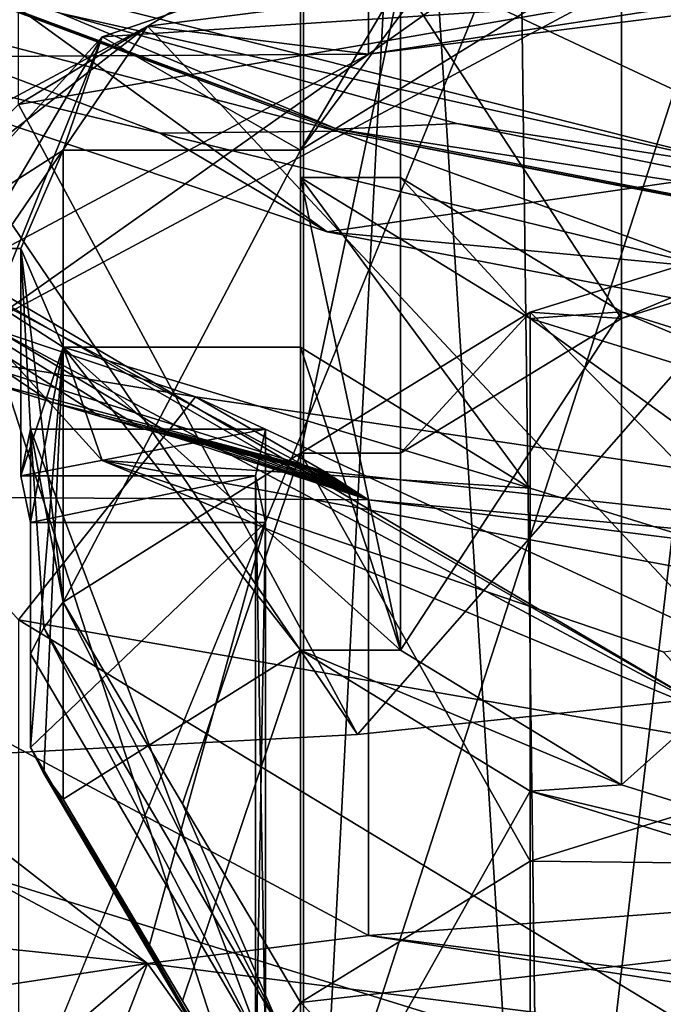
# Model space of a CAD drawing. Header units: millimetres. Extents: x -108 to 108, y -64 to 45.
# Tile 8 of 256: x -69.99 to -68.31, y -5.65 to -3.09. Entities that reach past the tile are written whole.
import ezdxf

# ---------------------------------------------------------------- set-up
doc = ezdxf.new("R2010")
doc.units = ezdxf.units.MM
doc.header["$LTSCALE"] = 65.185185
for name, color, linetype in [('2', 7, 'CONTINUOUS'), ('231', 7, 'CONTINUOUS'), ('234', 7, 'CONTINUOUS'), ('238', 7, 'CONTINUOUS'), ('240', 7, 'CONTINUOUS'), ('243', 7, 'CONTINUOUS'), ('244', 7, 'CONTINUOUS'), ('246', 7, 'CONTINUOUS'), ('27', 7, 'CONTINUOUS'), ('28', 7, 'CONTINUOUS'), ('29', 7, 'CONTINUOUS'), ('3215', 7, 'CONTINUOUS'), ('411', 7, 'CONTINUOUS'), ('420', 7, 'CONTINUOUS'), ('439', 7, 'CONTINUOUS'), ('440', 7, 'CONTINUOUS'), ('452', 7, 'CONTINUOUS'), ('472', 7, 'CONTINUOUS'), ('485', 7, 'CONTINUOUS'), ('488', 7, 'CONTINUOUS'), ('50', 7, 'CONTINUOUS'), ('52', 7, 'CONTINUOUS'), ('523', 7, 'CONTINUOUS'), ('579', 7, 'CONTINUOUS'), ('62', 7, 'CONTINUOUS'), ('715', 7, 'CONTINUOUS'), ('724', 7, 'CONTINUOUS'), ('74', 7, 'CONTINUOUS'), ('745', 7, 'CONTINUOUS'), ('752', 7, 'CONTINUOUS'), ('754', 7, 'CONTINUOUS'), ('780', 7, 'CONTINUOUS'), ('789', 7, 'CONTINUOUS'), ('790', 7, 'CONTINUOUS'), ('799', 7, 'CONTINUOUS'), ('829', 7, 'CONTINUOUS'), ('830', 7, 'CONTINUOUS'), ('831', 7, 'CONTINUOUS'), ('832', 7, 'CONTINUOUS'), ('835', 7, 'CONTINUOUS'), ('836', 7, 'CONTINUOUS'), ('839', 7, 'CONTINUOUS'), ('840', 7, 'CONTINUOUS'), ('843', 7, 'CONTINUOUS'), ('846', 7, 'CONTINUOUS')]:
    doc.layers.add(name, color=color, linetype=linetype)

msp = doc.modelspace()

# ---------------------------------------------------------------- linework, layer by layer
at = {"layer": '2', "linetype": 'CONTINUOUS'}
for points in [[(-86, -45), (-86, 45), (-66.6574, 2.1631), (-86, -45)], [(-66.6574, -2.1631), (-86, -45), (-66.6574, 2.1631), (-66.6574, -2.1631)], [(-86, -45), (-55.8852, -5.6629), (39.25, 0), (-86, -45)], [(42.0298, -10.3746), (-86, -45), (39.25, 0), (42.0298, -10.3746)], [(-64.1148, -5.6629), (-86, -45), (-66.6574, -2.1631), (-64.1148, -5.6629)]]:
    msp.add_3dface(points, dxfattribs=at)
at = {"layer": '231', "color": 8, "linetype": 'CONTINUOUS'}
msp.add_3dface([(-68.7657, -6.1568, 196.6124), (-66.2756, -7.1792, 201.7552), (-66.2756, -5.3081, 201.4252), (-68.7657, -6.1568, 196.6124)], dxfattribs=at)
at = {"layer": '234', "color": 8, "linetype": 'CONTINUOUS'}
for points in [[(-68.6614, -5.2825, 198.6913), (-66.2756, -5.3081, 201.4252), (-67.5895, -4.9498, 200.5782), (-68.6614, -5.2825, 198.6913)], [(-69.2582, -5.6493, 196.6108), (-66.2756, -5.3081, 201.4252), (-68.6614, -5.2825, 198.6913), (-69.2582, -5.6493, 196.6108)], [(-68.7657, -6.1568, 196.6124), (-66.2756, -5.3081, 201.4252), (-69.2582, -5.6493, 196.6108), (-68.7657, -6.1568, 196.6124)], [(-69.3116, -5.7164, 196.2301), (-68.7657, -6.1568, 196.6124), (-69.2582, -5.6493, 196.6108), (-69.3116, -5.7164, 196.2301)]]:
    msp.add_3dface(points, dxfattribs=at)
at = {"layer": '238', "color": 7, "linetype": 'CONTINUOUS', "true_color": 0xa36635}
for points in [[(-71.225, -3.1972, 194.6807), (-69.0813, -4.3429, 188.1831), (-71.225, -4.3298, 194.8803), (-71.225, -3.1972, 194.6807)], [(-71.225, -4.3298, 194.8803), (-69.0813, -4.3429, 188.1831), (-69.0813, -5.4754, 188.3829), (-71.225, -4.3298, 194.8803)], [(-69.0813, -4.3429, 188.1831), (-63.4688, -5.051, 184.1672), (-69.0813, -5.4754, 188.3829), (-69.0813, -4.3429, 188.1831)], [(-69.0813, -5.4754, 188.3829), (-63.4688, -5.051, 184.1672), (-63.4688, -6.1836, 184.367), (-69.0813, -5.4754, 188.3829)]]:
    msp.add_3dface(points, dxfattribs=at)
at = {"layer": '240', "color": 7, "linetype": 'CONTINUOUS', "true_color": 0xa36635}
for points in [[(-71.935, -4.3298, 194.8803), (-69.6557, -5.5479, 187.9719), (-71.935, -5.3104, 195.0533), (-71.935, -4.3298, 194.8803)], [(-71.935, -5.3104, 195.0533), (-69.6557, -5.5479, 187.9719), (-71.6963, -5.8585, 192.7384), (-71.935, -5.3104, 195.0533)], [(-71.6963, -5.8585, 192.7384), (-69.6557, -5.5479, 187.9719), (-70.975, -6.6706, 190.531), (-71.6963, -5.8585, 192.7384)], [(-70.975, -6.6706, 190.531), (-69.6557, -5.5479, 187.9719), (-70.975, -8.9512, 190.9332), (-70.975, -6.6706, 190.531)], [(-70.975, -8.9512, 190.9332), (-69.6557, -5.5479, 187.9719), (-66.5755, -9.8664, 185.7427), (-70.975, -8.9512, 190.9332)], [(-69.6557, -5.5479, 187.9719), (-63.6882, -6.3008, 183.702), (-66.5755, -9.8664, 185.7427), (-69.6557, -5.5479, 187.9719)]]:
    msp.add_3dface(points, dxfattribs=at)
at = {"layer": '243', "color": 7, "linetype": 'CONTINUOUS', "true_color": 0xa36635}
for points in [[(-70.075, -3.8866, 194.8022), (-68.1508, -2.8583, 200.6342), (-70.075, -8.8106, 195.6704), (-70.075, -3.8866, 194.8022)], [(-70.075, -8.8106, 195.6704), (-68.1508, -2.8583, 200.6342), (-68.1509, -7.7823, 201.5023), (-70.075, -8.8106, 195.6704)]]:
    msp.add_3dface(points, dxfattribs=at)
at = {"layer": '244', "color": 7, "linetype": 'CONTINUOUS', "true_color": 0xa36635}
for points in [[(-70.275, -3.6896, 194.7675), (-70.1336, -3.7473, 194.7776), (-68.1508, -4.9149, 188.9702), (-70.275, -3.6896, 194.7675)], [(-69.7736, -4.2402, 191.6453), (-70.275, -3.6896, 194.7675), (-68.1508, -4.9149, 188.9702), (-69.7736, -4.2402, 191.6453)], [(-70.1336, -3.7473, 194.7776), (-70.075, -3.8866, 194.8022), (-68.1508, -4.9149, 188.9702), (-70.1336, -3.7473, 194.7776)], [(-68.315, -4.7378, 188.8229), (-69.7736, -4.2402, 191.6453), (-68.1508, -4.9149, 188.9702), (-68.315, -4.7378, 188.8229)]]:
    msp.add_3dface(points, dxfattribs=at)
at = {"layer": '246', "color": 7, "linetype": 'CONTINUOUS', "true_color": 0xa36635}
for points in [[(-69.0813, -4.3429, 188.1831), (-71.225, -3.1972, 194.6807), (-69.5788, -4.1813, 188.6555), (-69.0813, -4.3429, 188.1831)], [(-69.5788, -4.1813, 188.6555), (-71.225, -3.1972, 194.6807), (-69.6697, -4.157, 188.8054), (-69.5788, -4.1813, 188.6555)], [(-69.6697, -4.157, 188.8054), (-71.225, -3.1972, 194.6807), (-69.7788, -4.1264, 188.9911), (-69.6697, -4.157, 188.8054)], [(-69.7788, -4.1264, 188.9911), (-71.225, -3.1972, 194.6807), (-69.9091, -4.0878, 189.2226), (-69.7788, -4.1264, 188.9911)], [(-69.9091, -4.0878, 189.2226), (-71.225, -3.1972, 194.6807), (-70.0634, -4.0388, 189.513), (-69.9091, -4.0878, 189.2226)], [(-69.5311, -4.0752, 187.7516), (-65.3437, -4.6929, 184.2484), (-69.1959, -4.2688, 188.0349), (-69.5311, -4.0752, 187.7516)], [(-69.5033, -4.2008, 188.534), (-69.0813, -4.3429, 188.1831), (-69.5788, -4.1813, 188.6555), (-69.5033, -4.2008, 188.534)], [(-69.4408, -4.2163, 188.4351), (-69.0813, -4.3429, 188.1831), (-69.5033, -4.2008, 188.534), (-69.4408, -4.2163, 188.4351)], [(-69.3892, -4.2288, 188.3543), (-69.0813, -4.3429, 188.1831), (-69.4408, -4.2163, 188.4351), (-69.3892, -4.2288, 188.3543)], [(-69.3467, -4.2388, 188.2882), (-69.0813, -4.3429, 188.1831), (-69.3892, -4.2288, 188.3543), (-69.3467, -4.2388, 188.2882)], [(-69.3118, -4.2467, 188.2339), (-69.0813, -4.3429, 188.1831), (-69.3467, -4.2388, 188.2882), (-69.3118, -4.2467, 188.2339)], [(-69.2833, -4.253, 188.1895), (-69.0813, -4.3429, 188.1831), (-69.3118, -4.2467, 188.2339), (-69.2833, -4.253, 188.1895)], [(-69.2601, -4.258, 188.1529), (-69.0813, -4.3429, 188.1831), (-69.2833, -4.253, 188.1895), (-69.2601, -4.258, 188.1529)], [(-69.2413, -4.262, 188.1229), (-69.0813, -4.3429, 188.1831), (-69.2601, -4.258, 188.1529), (-69.2413, -4.262, 188.1229)], [(-69.2262, -4.265, 188.0981), (-69.0813, -4.3429, 188.1831), (-69.2413, -4.262, 188.1229), (-69.2262, -4.265, 188.0981)], [(-69.2142, -4.2672, 188.0777), (-69.0813, -4.3429, 188.1831), (-69.2262, -4.265, 188.0981), (-69.2142, -4.2672, 188.0777)], [(-69.2049, -4.2688, 188.0608), (-69.0813, -4.3429, 188.1831), (-69.2142, -4.2672, 188.0777), (-69.2049, -4.2688, 188.0608)], [(-69.198, -4.2697, 188.0467), (-69.0813, -4.3429, 188.1831), (-69.2049, -4.2688, 188.0608), (-69.198, -4.2697, 188.0467)], [(-69.1959, -4.2688, 188.0349), (-69.0813, -4.3429, 188.1831), (-69.198, -4.2697, 188.0467), (-69.1959, -4.2688, 188.0349)], [(-65.3437, -4.6929, 184.2484), (-69.0813, -4.3429, 188.1831), (-69.1959, -4.2688, 188.0349), (-65.3437, -4.6929, 184.2484)], [(-65.3437, -4.6929, 184.2484), (-63.4688, -5.051, 184.1672), (-69.0813, -4.3429, 188.1831), (-65.3437, -4.6929, 184.2484)]]:
    msp.add_3dface(points, dxfattribs=at)
at = {"layer": '27', "linetype": 'CONTINUOUS'}
for points in [[(-69.189, -3.6461, 187.6544), (-70.1269, -2.9657, 189.0001), (-70.7553, -3.1165, 190.3913), (-69.189, -3.6461, 187.6544)], [(-68.0656, -3.4851, 186.3366), (-70.1269, -2.9657, 189.0001), (-69.189, -3.6461, 187.6544), (-68.0656, -3.4851, 186.3366)], [(-66.9186, -4.0811, 185.4453), (-68.0656, -3.4851, 186.3366), (-69.189, -3.6461, 187.6544), (-66.9186, -4.0811, 185.4453)]]:
    msp.add_3dface(points, dxfattribs=at)
at = {"layer": '28', "color": 7, "linetype": 'CONTINUOUS', "true_color": 0x0303ff}
for points in [[(-70.9153, -3.61, 190.2403), (-69.9913, -4.6548, 187.5664), (-69.5311, -4.0752, 187.7516), (-70.9153, -3.61, 190.2403)], [(-69.9913, -4.6548, 187.5664), (-67.2591, -5.1292, 184.8757), (-69.5311, -4.0752, 187.7516), (-69.9913, -4.6548, 187.5664)], [(-69.5311, -4.0752, 187.7516), (-67.2591, -5.1292, 184.8757), (-65.3437, -4.6929, 184.2484), (-69.5311, -4.0752, 187.7516)]]:
    msp.add_3dface(points, dxfattribs=at)
at = {"layer": '29', "color": 7, "linetype": 'CONTINUOUS', "true_color": 0x0303ff}
for points in [[(-69.9913, -2.1336, 201.8644), (-67.2591, -1.6592, 204.555), (-69.9913, -3.3154, 202.0727), (-69.9913, -2.1336, 201.8644)], [(-69.9913, -3.3154, 202.0727), (-67.2591, -1.6592, 204.555), (-67.2591, -2.841, 204.7634), (-69.9913, -3.3154, 202.0727)], [(-67.2591, -5.1292, 184.8757), (-69.9913, -4.6548, 187.5664), (-67.2591, -6.311, 185.0841), (-67.2591, -5.1292, 184.8757)], [(-67.2591, -6.311, 185.0841), (-69.9913, -4.6548, 187.5664), (-69.9913, -5.8365, 187.7748), (-67.2591, -6.311, 185.0841)]]:
    msp.add_3dface(points, dxfattribs=at)
at = {"layer": '3215', "color": 7, "linetype": 'CONTINUOUS', "true_color": 0xa36635}
for points in [[(-70.7747, -2.7792, 191.0494), (-69.1627, -3.3796, 187.9457), (-70.7746, -2.7842, 191.0498), (-70.7747, -2.7792, 191.0494)], [(-69.1627, -3.3796, 187.9457), (-69.1624, -3.3846, 187.9461), (-70.7746, -2.7842, 191.0498), (-69.1627, -3.3796, 187.9457)], [(-69.1627, -3.3796, 187.9457), (-66.6519, -3.8649, 185.4851), (-69.1624, -3.3846, 187.9461), (-69.1627, -3.3796, 187.9457)], [(-66.6519, -3.8649, 185.4851), (-66.6515, -3.8699, 185.4857), (-69.1624, -3.3846, 187.9461), (-66.6519, -3.8649, 185.4851)]]:
    msp.add_3dface(points, dxfattribs=at)
at = {"layer": '411', "color": 8, "linetype": 'CONTINUOUS'}
for points in [[(-68.998, -3.5044, 193.2371), (-69.2582, -3.5044, 193.2371), (-68.6614, -3.8713, 191.1565), (-68.998, -3.5044, 193.2371)], [(-68.424, -3.8542, 191.2533), (-68.998, -3.5044, 193.2371), (-68.6614, -3.8713, 191.1565), (-68.424, -3.8542, 191.2533)], [(-67.5895, -4.204, 189.2697), (-68.424, -3.8542, 191.2533), (-68.6614, -3.8713, 191.1565), (-67.5895, -4.204, 189.2697)], [(-67.4056, -4.172, 189.4509), (-68.424, -3.8542, 191.2533), (-67.5895, -4.204, 189.2697), (-67.4056, -4.172, 189.4509)]]:
    msp.add_3dface(points, dxfattribs=at)
at = {"layer": '420', "color": 8, "linetype": 'CONTINUOUS'}
for points in [[(-68.998, -4.2213, 196.359), (-68.998, -2.9921, 196.1422), (-69.2582, -4.2213, 196.359), (-68.998, -4.2213, 196.359)], [(-69.2582, -4.2213, 196.359), (-68.998, -2.9921, 196.1422), (-69.2582, -3.4335, 196.2201), (-69.2582, -4.2213, 196.359)], [(-69.2582, -3.4335, 196.2201), (-68.998, -2.9921, 196.1422), (-69.2582, -2.9921, 196.1422), (-69.2582, -3.4335, 196.2201)], [(-69.8755, -4.6088, 196.4273), (-69.2582, -4.2213, 196.359), (-69.2582, -3.4335, 196.2201), (-69.8755, -4.6088, 196.4273)], [(-69.8755, -3.4335, 196.2201), (-69.8755, -4.6088, 196.4273), (-69.2582, -3.4335, 196.2201), (-69.8755, -3.4335, 196.2201)], [(-69.5646, -5.1331, 196.5198), (-69.2582, -4.2213, 196.359), (-69.8755, -4.6088, 196.4273), (-69.5646, -5.1331, 196.5198)], [(-69.2582, -5.6493, 196.6108), (-69.2582, -4.2213, 196.359), (-69.5646, -5.1331, 196.5198), (-69.2582, -5.6493, 196.6108)]]:
    msp.add_3dface(points, dxfattribs=at)
at = {"layer": '439', "color": 8, "linetype": 'CONTINUOUS'}
for points in [[(-68.6614, -3.8713, 191.1565), (-69.2582, -3.5044, 193.2371), (-68.6614, -4.3126, 191.2343), (-68.6614, -3.8713, 191.1565)], [(-68.6614, -4.3126, 191.2343), (-69.2582, -3.5044, 193.2371), (-69.2582, -3.9458, 193.3149), (-68.6614, -4.3126, 191.2343)], [(-67.5895, -4.204, 189.2697), (-68.6614, -3.8713, 191.1565), (-67.5895, -4.6453, 189.3475), (-67.5895, -4.204, 189.2697)], [(-67.5895, -4.6453, 189.3475), (-68.6614, -3.8713, 191.1565), (-68.6614, -4.3126, 191.2343), (-67.5895, -4.6453, 189.3475)]]:
    msp.add_3dface(points, dxfattribs=at)
at = {"layer": '440', "color": 8, "linetype": 'CONTINUOUS'}
for points in [[(-68.6614, -3.8545, 198.4395), (-67.5895, -4.9498, 200.5782), (-67.5895, -3.5218, 200.3264), (-68.6614, -3.8545, 198.4395)], [(-69.2582, -4.2213, 196.359), (-68.6614, -5.2825, 198.6913), (-68.6614, -3.8545, 198.4395), (-69.2582, -4.2213, 196.359)], [(-68.6614, -5.2825, 198.6913), (-67.5895, -4.9498, 200.5782), (-68.6614, -3.8545, 198.4395), (-68.6614, -5.2825, 198.6913)], [(-69.2582, -5.6493, 196.6108), (-68.6614, -5.2825, 198.6913), (-69.2582, -4.2213, 196.359), (-69.2582, -5.6493, 196.6108)]]:
    msp.add_3dface(points, dxfattribs=at)
at = {"layer": '452', "color": 8, "linetype": 'CONTINUOUS'}
for points in [[(-69.9604, -4.9865, 194.2854), (-69.6532, -5.5093, 194.3775), (-69.3488, -4.4021, 194.1823), (-69.9604, -4.9865, 194.2854)], [(-69.9604, -4.4021, 194.1823), (-69.9604, -4.9865, 194.2854), (-69.3488, -4.4021, 194.1823), (-69.9604, -4.4021, 194.1823)], [(-69.6532, -5.5093, 194.3775), (-69.3488, -6.027, 194.4688), (-69.3488, -4.4021, 194.1823), (-69.6532, -5.5093, 194.3775)]]:
    msp.add_3dface(points, dxfattribs=at)
at = {"layer": '472', "color": 8, "linetype": 'CONTINUOUS'}
for points in [[(-69.2582, -3.5044, 193.2371), (-68.998, -3.5044, 193.2371), (-68.998, -4.7336, 193.4538), (-69.2582, -3.5044, 193.2371)], [(-69.2582, -3.9458, 193.3149), (-69.2582, -3.5044, 193.2371), (-68.998, -4.7336, 193.4538), (-69.2582, -3.9458, 193.3149)], [(-69.2582, -3.9458, 193.3149), (-68.998, -4.7336, 193.4538), (-69.8755, -3.9458, 193.3149), (-69.2582, -3.9458, 193.3149)], [(-69.8755, -3.9458, 193.3149), (-68.998, -4.7336, 193.4538), (-69.2582, -4.7336, 193.4538), (-69.8755, -3.9458, 193.3149)], [(-69.8755, -5.1211, 193.5221), (-69.8755, -3.9458, 193.3149), (-69.2582, -4.7336, 193.4538), (-69.8755, -5.1211, 193.5221)], [(-69.8755, -5.1211, 193.5221), (-69.2582, -4.7336, 193.4538), (-69.5646, -5.6453, 193.6146), (-69.8755, -5.1211, 193.5221)], [(-69.2582, -6.1616, 193.7056), (-69.5646, -5.6453, 193.6146), (-69.2582, -4.7336, 193.4538), (-69.2582, -6.1616, 193.7056)]]:
    msp.add_3dface(points, dxfattribs=at)
at = {"layer": '485', "color": 8, "linetype": 'CONTINUOUS'}
for points in [[(-69.375, -4.2805, 194.8717), (-69.3488, -5.7839, 195.8475), (-69.3488, -4.159, 195.561), (-69.375, -4.2805, 194.8717)], [(-69.375, -5.9055, 195.1582), (-69.3488, -5.7839, 195.8475), (-69.375, -4.2805, 194.8717), (-69.375, -5.9055, 195.1582)], [(-69.3488, -4.4021, 194.1823), (-69.375, -5.9055, 195.1582), (-69.375, -4.2805, 194.8717), (-69.3488, -4.4021, 194.1823)], [(-69.3488, -6.027, 194.4688), (-69.375, -5.9055, 195.1582), (-69.3488, -4.4021, 194.1823), (-69.3488, -6.027, 194.4688)]]:
    msp.add_3dface(points, dxfattribs=at)
at = {"layer": '488', "color": 8, "linetype": 'CONTINUOUS'}
for points in [[(-69.375, -4.2805, 194.8717), (-69.3488, -4.159, 195.561), (-69.985, -4.2805, 194.8717), (-69.375, -4.2805, 194.8717)], [(-69.3488, -4.159, 195.561), (-69.9604, -4.159, 195.561), (-69.985, -4.2805, 194.8717), (-69.3488, -4.159, 195.561)], [(-69.9604, -4.4021, 194.1823), (-69.375, -4.2805, 194.8717), (-69.985, -4.2805, 194.8717), (-69.9604, -4.4021, 194.1823)], [(-69.9604, -4.4021, 194.1823), (-69.3488, -4.4021, 194.1823), (-69.375, -4.2805, 194.8717), (-69.9604, -4.4021, 194.1823)]]:
    msp.add_3dface(points, dxfattribs=at)
at = {"layer": '50', "linetype": 'CONTINUOUS'}
for points in [[(-68.7535, 2.5, 7.5902), (-69.25, 2.5, 9), (-68.6279, -7.3217, 7.4468), (-68.7535, 2.5, 7.5902)], [(-68.6279, -7.3217, 7.4468), (-69.25, 2.5, 9), (-69.25, -7.0611, 9), (-68.6279, -7.3217, 7.4468)], [(-67.4836, 2.5, 6.8026), (-68.7535, 2.5, 7.5902), (-67.8927, -7.6027, 6.9347), (-67.4836, 2.5, 6.8026)], [(-67.8927, -7.6027, 6.9347), (-68.7535, 2.5, 7.5902), (-68.6279, -7.3217, 7.4468), (-67.8927, -7.6027, 6.9347)]]:
    msp.add_3dface(points, dxfattribs=at)
at = {"layer": '52', "linetype": 'CONTINUOUS'}
for points in [[(-69.25, -7.0611, 9), (-69.25, 2.5, 9), (-68.7535, 2.5, 10.4098), (-69.25, -7.0611, 9)], [(-69.25, -7.0611, 9), (-68.7535, 2.5, 10.4098), (-68.628, -7.3216, 10.5531), (-69.25, -7.0611, 9)], [(-68.7535, 2.5, 10.4098), (-67.4836, 2.5, 11.1974), (-68.628, -7.3216, 10.5531), (-68.7535, 2.5, 10.4098)], [(-68.628, -7.3216, 10.5531), (-67.4836, 2.5, 11.1974), (-67.8929, -7.6027, 11.0653), (-68.628, -7.3216, 10.5531)]]:
    msp.add_3dface(points, dxfattribs=at)
at = {"layer": '523', "color": 8, "linetype": 'CONTINUOUS'}
for points in [[(-69.3488, -4.159, 195.561), (-69.3488, -5.7839, 195.8475), (-69.9604, -4.159, 195.561), (-69.3488, -4.159, 195.561)], [(-69.9604, -4.159, 195.561), (-69.3488, -5.7839, 195.8475), (-69.9604, -4.7434, 195.6641), (-69.9604, -4.159, 195.561)]]:
    msp.add_3dface(points, dxfattribs=at)
at = {"layer": '579', "color": 8, "linetype": 'CONTINUOUS'}
for points in [[(-67.4056, -2.3245, 199.9284), (-68.424, -2.6424, 198.126), (-67.4056, -3.5537, 200.1452), (-67.4056, -2.3245, 199.9284)], [(-68.424, -2.6424, 198.126), (-68.998, -2.9921, 196.1422), (-68.424, -3.8716, 198.3427), (-68.424, -2.6424, 198.126)], [(-67.4056, -3.5537, 200.1452), (-68.424, -2.6424, 198.126), (-68.424, -3.8716, 198.3427), (-67.4056, -3.5537, 200.1452)], [(-68.998, -2.9921, 196.1422), (-68.998, -4.2213, 196.359), (-68.424, -3.8716, 198.3427), (-68.998, -2.9921, 196.1422)]]:
    msp.add_3dface(points, dxfattribs=at)
at = {"layer": '62', "linetype": 'CONTINUOUS'}
for points in [[(-69.1103, -4.9528, 206.1857), (-71.1572, -1.93, 208.2634), (-71.7948, -5.0954, 202.4321), (-69.1103, -4.9528, 206.1857)], [(-65.5169, -4.5755, 208.3222), (-65.4937, -2.0819, 210.3856), (-71.1572, -1.93, 208.2634), (-65.5169, -4.5755, 208.3222)], [(-65.5169, -4.5755, 208.3222), (-71.1572, -1.93, 208.2634), (-69.1103, -4.9528, 206.1857), (-65.5169, -4.5755, 208.3222)]]:
    msp.add_3dface(points, dxfattribs=at)
at = {"layer": '715', "color": 8, "linetype": 'CONTINUOUS'}
for points in [[(-68.998, -3.5044, 193.2371), (-68.424, -3.8542, 191.2533), (-68.998, -4.7336, 193.4538), (-68.998, -3.5044, 193.2371)], [(-68.998, -4.7336, 193.4538), (-68.424, -3.8542, 191.2533), (-68.424, -5.0834, 191.4701), (-68.998, -4.7336, 193.4538)], [(-68.424, -3.8542, 191.2533), (-67.4056, -4.172, 189.4509), (-68.424, -5.0834, 191.4701), (-68.424, -3.8542, 191.2533)], [(-68.424, -5.0834, 191.4701), (-67.4056, -4.172, 189.4509), (-67.4056, -5.4012, 189.6676), (-68.424, -5.0834, 191.4701)]]:
    msp.add_3dface(points, dxfattribs=at)
at = {"layer": '724', "color": 8, "linetype": 'CONTINUOUS'}
for points in [[(-68.6614, -3.8545, 198.4395), (-67.5895, -3.5218, 200.3264), (-68.424, -3.8716, 198.3427), (-68.6614, -3.8545, 198.4395)], [(-67.5895, -3.5218, 200.3264), (-67.4056, -3.5537, 200.1452), (-68.424, -3.8716, 198.3427), (-67.5895, -3.5218, 200.3264)], [(-68.998, -4.2213, 196.359), (-69.2582, -4.2213, 196.359), (-68.6614, -3.8545, 198.4395), (-68.998, -4.2213, 196.359)], [(-68.998, -4.2213, 196.359), (-68.6614, -3.8545, 198.4395), (-68.424, -3.8716, 198.3427), (-68.998, -4.2213, 196.359)]]:
    msp.add_3dface(points, dxfattribs=at)
at = {"layer": '74', "color": 7, "linetype": 'CONTINUOUS', "true_color": 0x0303ff}
for points in [[(-69.9913, -3.3154, 202.0727), (-67.2591, -2.841, 204.7634), (-69.1103, -4.9528, 206.1857), (-69.9913, -3.3154, 202.0727)], [(-67.2591, -2.841, 204.7634), (-65.5169, -4.5755, 208.3222), (-69.1103, -4.9528, 206.1857), (-67.2591, -2.841, 204.7634)], [(-69.9913, -3.3154, 202.0727), (-69.1103, -4.9528, 206.1857), (-71.7948, -5.0954, 202.4321), (-69.9913, -3.3154, 202.0727)]]:
    msp.add_3dface(points, dxfattribs=at)
at = {"layer": '745', "color": 8, "linetype": 'CONTINUOUS'}
for points in [[(-69.8755, -4.6088, 196.4273), (-69.8755, -3.4335, 196.2201), (-69.985, -3.6896, 194.7675), (-69.8755, -4.6088, 196.4273)], [(-69.9604, -4.159, 195.561), (-69.8755, -4.6088, 196.4273), (-69.985, -3.6896, 194.7675), (-69.9604, -4.159, 195.561)], [(-69.8755, -3.9458, 193.3149), (-69.985, -4.2805, 194.8717), (-69.985, -3.6896, 194.7675), (-69.8755, -3.9458, 193.3149)], [(-69.985, -4.2805, 194.8717), (-69.9604, -4.159, 195.561), (-69.985, -3.6896, 194.7675), (-69.985, -4.2805, 194.8717)], [(-69.8755, -3.9458, 193.3149), (-69.9604, -4.4021, 194.1823), (-69.985, -4.2805, 194.8717), (-69.8755, -3.9458, 193.3149)], [(-69.9604, -4.9865, 194.2854), (-69.9604, -4.4021, 194.1823), (-69.8755, -3.9458, 193.3149), (-69.9604, -4.9865, 194.2854)], [(-69.9604, -4.9865, 194.2854), (-69.8755, -3.9458, 193.3149), (-69.9255, -5.0539, 193.9029), (-69.9604, -4.9865, 194.2854)], [(-69.8755, -3.9458, 193.3149), (-69.8755, -5.1211, 193.5221), (-69.9255, -5.0539, 193.9029), (-69.8755, -3.9458, 193.3149)], [(-69.8755, -4.6088, 196.4273), (-69.9604, -4.159, 195.561), (-69.9255, -4.676, 196.0465), (-69.8755, -4.6088, 196.4273)], [(-69.9604, -4.159, 195.561), (-69.9604, -4.7434, 195.6641), (-69.9255, -4.676, 196.0465), (-69.9604, -4.159, 195.561)]]:
    msp.add_3dface(points, dxfattribs=at)
at = {"layer": '752', "color": 8, "linetype": 'CONTINUOUS'}
for points in [[(-68.315, -2.6415, 200.712), (-69.7737, -3.1391, 197.8896), (-68.6614, -3.0666, 198.3006), (-68.315, -2.6415, 200.712)], [(-69.7737, -3.1391, 197.8896), (-69.2582, -3.4335, 196.2201), (-68.6614, -3.0666, 198.3006), (-69.7737, -3.1391, 197.8896)], [(-70.275, -3.6896, 194.7675), (-69.8755, -3.4335, 196.2201), (-69.7737, -3.1391, 197.8896), (-70.275, -3.6896, 194.7675)], [(-69.8755, -3.4335, 196.2201), (-69.2582, -3.4335, 196.2201), (-69.7737, -3.1391, 197.8896), (-69.8755, -3.4335, 196.2201)], [(-69.8755, -3.4335, 196.2201), (-70.275, -3.6896, 194.7675), (-69.985, -3.6896, 194.7675), (-69.8755, -3.4335, 196.2201)], [(-70.275, -3.6896, 194.7675), (-69.7736, -4.2402, 191.6453), (-69.8755, -3.9458, 193.3149), (-70.275, -3.6896, 194.7675)], [(-70.275, -3.6896, 194.7675), (-69.8755, -3.9458, 193.3149), (-69.985, -3.6896, 194.7675), (-70.275, -3.6896, 194.7675)], [(-69.7736, -4.2402, 191.6453), (-68.6614, -4.3126, 191.2343), (-69.8755, -3.9458, 193.3149), (-69.7736, -4.2402, 191.6453)], [(-68.6614, -4.3126, 191.2343), (-69.2582, -3.9458, 193.3149), (-69.8755, -3.9458, 193.3149), (-68.6614, -4.3126, 191.2343)], [(-69.7736, -4.2402, 191.6453), (-68.315, -4.7378, 188.8229), (-67.5895, -4.6453, 189.3475), (-69.7736, -4.2402, 191.6453)], [(-69.7736, -4.2402, 191.6453), (-67.5895, -4.6453, 189.3475), (-68.6614, -4.3126, 191.2343), (-69.7736, -4.2402, 191.6453)]]:
    msp.add_3dface(points, dxfattribs=at)
at = {"layer": '754', "color": 8, "linetype": 'CONTINUOUS'}
for points in [[(-69.3116, -5.7164, 196.2301), (-69.8755, -4.6088, 196.4273), (-69.9255, -4.676, 196.0465), (-69.3116, -5.7164, 196.2301)], [(-69.3116, -5.7164, 196.2301), (-69.5646, -5.1331, 196.5198), (-69.8755, -4.6088, 196.4273), (-69.3116, -5.7164, 196.2301)], [(-69.9604, -4.7434, 195.6641), (-69.3488, -5.7839, 195.8475), (-69.9255, -4.676, 196.0465), (-69.9604, -4.7434, 195.6641)], [(-69.3488, -5.7839, 195.8475), (-69.3116, -5.7164, 196.2301), (-69.9255, -4.676, 196.0465), (-69.3488, -5.7839, 195.8475)], [(-69.3116, -5.7164, 196.2301), (-69.2582, -5.6493, 196.6108), (-69.5646, -5.1331, 196.5198), (-69.3116, -5.7164, 196.2301)]]:
    msp.add_3dface(points, dxfattribs=at)
at = {"layer": '780', "color": 8, "linetype": 'CONTINUOUS'}
for points in [[(-69.2582, -3.4335, 196.2201), (-69.2582, -2.9921, 196.1422), (-68.6614, -2.6253, 198.2228), (-69.2582, -3.4335, 196.2201)], [(-69.2582, -3.4335, 196.2201), (-68.6614, -2.6253, 198.2228), (-68.6614, -3.0666, 198.3006), (-69.2582, -3.4335, 196.2201)]]:
    msp.add_3dface(points, dxfattribs=at)
at = {"layer": '789', "color": 8, "linetype": 'CONTINUOUS'}
for points in [[(-69.6532, -5.5093, 194.3775), (-69.9604, -4.9865, 194.2854), (-69.9255, -5.0539, 193.9029), (-69.6532, -5.5093, 194.3775)], [(-69.3116, -6.0945, 194.0863), (-69.3488, -6.027, 194.4688), (-69.9255, -5.0539, 193.9029), (-69.3116, -6.0945, 194.0863)], [(-69.8755, -5.1211, 193.5221), (-69.3116, -6.0945, 194.0863), (-69.9255, -5.0539, 193.9029), (-69.8755, -5.1211, 193.5221)], [(-69.3488, -6.027, 194.4688), (-69.6532, -5.5093, 194.3775), (-69.9255, -5.0539, 193.9029), (-69.3488, -6.027, 194.4688)], [(-69.3116, -6.0945, 194.0863), (-69.8755, -5.1211, 193.5221), (-69.5646, -5.6453, 193.6146), (-69.3116, -6.0945, 194.0863)], [(-69.2582, -6.1616, 193.7056), (-69.3116, -6.0945, 194.0863), (-69.5646, -5.6453, 193.6146), (-69.2582, -6.1616, 193.7056)]]:
    msp.add_3dface(points, dxfattribs=at)
at = {"layer": '790', "color": 8, "linetype": 'CONTINUOUS'}
for points in [[(-69.2582, -4.7336, 193.4538), (-68.998, -4.7336, 193.4538), (-68.424, -5.0834, 191.4701), (-69.2582, -4.7336, 193.4538)], [(-69.2582, -4.7336, 193.4538), (-68.424, -5.0834, 191.4701), (-68.6614, -5.1005, 191.3732), (-69.2582, -4.7336, 193.4538)], [(-68.424, -5.0834, 191.4701), (-67.4056, -5.4012, 189.6676), (-68.6614, -5.1005, 191.3732), (-68.424, -5.0834, 191.4701)], [(-67.4056, -5.4012, 189.6676), (-67.5895, -5.4332, 189.4864), (-68.6614, -5.1005, 191.3732), (-67.4056, -5.4012, 189.6676)]]:
    msp.add_3dface(points, dxfattribs=at)
at = {"layer": '799', "color": 8, "linetype": 'CONTINUOUS'}
for points in [[(-69.2582, -6.1616, 193.7056), (-69.2582, -4.7336, 193.4538), (-68.6614, -5.1005, 191.3732), (-69.2582, -6.1616, 193.7056)], [(-68.6614, -6.5284, 191.625), (-69.2582, -6.1616, 193.7056), (-68.6614, -5.1005, 191.3732), (-68.6614, -6.5284, 191.625)], [(-67.5895, -5.4332, 189.4864), (-68.6614, -6.5284, 191.625), (-68.6614, -5.1005, 191.3732), (-67.5895, -5.4332, 189.4864)], [(-67.5895, -6.8611, 189.7382), (-68.6614, -6.5284, 191.625), (-67.5895, -5.4332, 189.4864), (-67.5895, -6.8611, 189.7382)]]:
    msp.add_3dface(points, dxfattribs=at)
at = {"layer": '829', "color": 7, "linetype": 'CONTINUOUS', "true_color": 0xa36635}
for points in [[(-70.7747, -2.7792, 191.0494), (-69.8825, -3.0775, 188.897), (-69.1627, -3.3796, 187.9457), (-70.7747, -2.7792, 191.0494)], [(-69.8825, -3.0775, 188.897), (-68.8515, -3.3648, 187.4218), (-69.1627, -3.3796, 187.9457), (-69.8825, -3.0775, 188.897)], [(-68.8515, -3.3648, 187.4218), (-67.5962, -3.6191, 186.1289), (-69.1627, -3.3796, 187.9457), (-68.8515, -3.3648, 187.4218)], [(-69.1627, -3.3796, 187.9457), (-67.5962, -3.6191, 186.1289), (-66.6519, -3.8649, 185.4851), (-69.1627, -3.3796, 187.9457)], [(-69.1959, -4.2688, 188.0349), (-70.0634, -4.0388, 189.513), (-70.1512, -3.973, 189.5585), (-69.1959, -4.2688, 188.0349)], [(-69.1959, -4.2688, 188.0349), (-69.9091, -4.0878, 189.2226), (-70.0634, -4.0388, 189.513), (-69.1959, -4.2688, 188.0349)], [(-69.1959, -4.2688, 188.0349), (-69.7788, -4.1264, 188.9911), (-69.9091, -4.0878, 189.2226), (-69.1959, -4.2688, 188.0349)], [(-69.1959, -4.2688, 188.0349), (-69.6697, -4.157, 188.8054), (-69.7788, -4.1264, 188.9911), (-69.1959, -4.2688, 188.0349)], [(-69.1959, -4.2688, 188.0349), (-69.5788, -4.1813, 188.6555), (-69.6697, -4.157, 188.8054), (-69.1959, -4.2688, 188.0349)], [(-69.1959, -4.2688, 188.0349), (-69.5033, -4.2008, 188.534), (-69.5788, -4.1813, 188.6555), (-69.1959, -4.2688, 188.0349)], [(-69.1959, -4.2688, 188.0349), (-69.4408, -4.2163, 188.4351), (-69.5033, -4.2008, 188.534), (-69.1959, -4.2688, 188.0349)], [(-69.1959, -4.2688, 188.0349), (-69.3892, -4.2288, 188.3543), (-69.4408, -4.2163, 188.4351), (-69.1959, -4.2688, 188.0349)], [(-69.1959, -4.2688, 188.0349), (-69.3467, -4.2388, 188.2882), (-69.3892, -4.2288, 188.3543), (-69.1959, -4.2688, 188.0349)], [(-69.1959, -4.2688, 188.0349), (-69.3118, -4.2467, 188.2339), (-69.3467, -4.2388, 188.2882), (-69.1959, -4.2688, 188.0349)], [(-69.1959, -4.2688, 188.0349), (-69.2833, -4.253, 188.1895), (-69.3118, -4.2467, 188.2339), (-69.1959, -4.2688, 188.0349)], [(-69.1959, -4.2688, 188.0349), (-69.2601, -4.258, 188.1529), (-69.2833, -4.253, 188.1895), (-69.1959, -4.2688, 188.0349)], [(-69.1959, -4.2688, 188.0349), (-69.2413, -4.262, 188.1229), (-69.2601, -4.258, 188.1529), (-69.1959, -4.2688, 188.0349)], [(-69.1959, -4.2688, 188.0349), (-69.2262, -4.265, 188.0981), (-69.2413, -4.262, 188.1229), (-69.1959, -4.2688, 188.0349)], [(-69.1959, -4.2688, 188.0349), (-69.2142, -4.2672, 188.0777), (-69.2262, -4.265, 188.0981), (-69.1959, -4.2688, 188.0349)], [(-69.1959, -4.2688, 188.0349), (-69.2049, -4.2688, 188.0608), (-69.2142, -4.2672, 188.0777), (-69.1959, -4.2688, 188.0349)], [(-69.1959, -4.2688, 188.0349), (-69.198, -4.2697, 188.0467), (-69.2049, -4.2688, 188.0608), (-69.1959, -4.2688, 188.0349)]]:
    msp.add_3dface(points, dxfattribs=at)
at = {"layer": '830', "color": 7, "linetype": 'CONTINUOUS', "true_color": 0xa36635}
for points in [[(-70.1269, -2.9657, 189.0001), (-68.0656, -3.4851, 186.3366), (-69.8825, -3.0775, 188.897), (-70.1269, -2.9657, 189.0001)], [(-68.0656, -3.4851, 186.3366), (-68.8515, -3.3648, 187.4218), (-69.8825, -3.0775, 188.897), (-68.0656, -3.4851, 186.3366)], [(-68.0656, -3.4851, 186.3366), (-67.5962, -3.6191, 186.1289), (-68.8515, -3.3648, 187.4218), (-68.0656, -3.4851, 186.3366)], [(-70.9153, -3.61, 190.2403), (-69.5311, -4.0752, 187.7516), (-70.1512, -3.973, 189.5585), (-70.9153, -3.61, 190.2403)], [(-69.5311, -4.0752, 187.7516), (-69.1959, -4.2688, 188.0349), (-70.1512, -3.973, 189.5585), (-69.5311, -4.0752, 187.7516)]]:
    msp.add_3dface(points, dxfattribs=at)
at = {"layer": '831', "color": 7, "linetype": 'CONTINUOUS', "true_color": 0xa36635}
for points in [[(-69.623, -3.3895, 188.5157), (-70.7553, -3.1165, 190.3913), (-70.6624, -2.9943, 190.5601), (-69.623, -3.3895, 188.5157)], [(-69.189, -3.6461, 187.6544), (-70.7553, -3.1165, 190.3913), (-69.623, -3.3895, 188.5157), (-69.189, -3.6461, 187.6544)], [(-68.1846, -3.7397, 186.7242), (-69.189, -3.6461, 187.6544), (-69.623, -3.3895, 188.5157), (-68.1846, -3.7397, 186.7242)], [(-66.9186, -4.0811, 185.4453), (-69.189, -3.6461, 187.6544), (-68.1846, -3.7397, 186.7242), (-66.9186, -4.0811, 185.4453)]]:
    msp.add_3dface(points, dxfattribs=at)
at = {"layer": '832', "color": 7, "linetype": 'CONTINUOUS', "true_color": 0xa36635}
for points in [[(-69.1624, -3.3846, 187.9461), (-70.6624, -2.9943, 190.5601), (-70.7746, -2.7842, 191.0498), (-69.1624, -3.3846, 187.9461)], [(-69.623, -3.3895, 188.5157), (-70.6624, -2.9943, 190.5601), (-69.1624, -3.3846, 187.9461), (-69.623, -3.3895, 188.5157)], [(-68.1846, -3.7397, 186.7242), (-69.623, -3.3895, 188.5157), (-69.1624, -3.3846, 187.9461), (-68.1846, -3.7397, 186.7242)], [(-66.6515, -3.8699, 185.4857), (-68.1846, -3.7397, 186.7242), (-69.1624, -3.3846, 187.9461), (-66.6515, -3.8699, 185.4857)]]:
    msp.add_3dface(points, dxfattribs=at)
at = {"layer": '835', "color": 7, "linetype": 'CONTINUOUS', "true_color": 0xa36635}
for points in [[(-71.33, -3.1375, 194.6701), (-71.225, -3.1972, 194.6807), (-69.0813, -2.0515, 201.1782), (-71.33, -3.1375, 194.6701)], [(-70.5094, -2.4024, 198.8392), (-71.33, -3.1375, 194.6701), (-69.0813, -2.0515, 201.1782), (-70.5094, -2.4024, 198.8392)]]:
    msp.add_3dface(points, dxfattribs=at)
at = {"layer": '836', "color": 7, "linetype": 'CONTINUOUS', "true_color": 0xa36635}
for points in [[(-69.0813, -2.0515, 201.1782), (-71.225, -3.1972, 194.6807), (-69.0813, -3.1841, 201.3778), (-69.0813, -2.0515, 201.1782)], [(-63.4688, -2.476, 205.3937), (-69.0813, -2.0515, 201.1782), (-69.0813, -3.1841, 201.3778), (-63.4688, -2.476, 205.3937)], [(-71.225, -3.1972, 194.6807), (-71.225, -4.3298, 194.8803), (-69.0813, -3.1841, 201.3778), (-71.225, -3.1972, 194.6807)]]:
    msp.add_3dface(points, dxfattribs=at)
at = {"layer": '839', "color": 7, "linetype": 'CONTINUOUS', "true_color": 0xa36635}
for points in [[(-63.6882, -2.3587, 206.0587), (-69.0813, -3.1841, 201.3778), (-69.6557, -3.1116, 201.7888), (-63.6882, -2.3587, 206.0587)], [(-63.4688, -2.476, 205.3937), (-69.0813, -3.1841, 201.3778), (-63.6882, -2.3587, 206.0587), (-63.4688, -2.476, 205.3937)], [(-71.225, -4.3298, 194.8803), (-71.935, -4.3298, 194.8803), (-69.6557, -3.1116, 201.7888), (-71.225, -4.3298, 194.8803)], [(-69.0813, -3.1841, 201.3778), (-71.225, -4.3298, 194.8803), (-69.6557, -3.1116, 201.7888), (-69.0813, -3.1841, 201.3778)], [(-71.225, -4.3298, 194.8803), (-69.6557, -5.5479, 187.9719), (-71.935, -4.3298, 194.8803), (-71.225, -4.3298, 194.8803)], [(-71.225, -4.3298, 194.8803), (-69.0813, -5.4754, 188.3829), (-69.6557, -5.5479, 187.9719), (-71.225, -4.3298, 194.8803)], [(-69.0813, -5.4754, 188.3829), (-63.6882, -6.3008, 183.702), (-69.6557, -5.5479, 187.9719), (-69.0813, -5.4754, 188.3829)], [(-69.0813, -5.4754, 188.3829), (-63.4688, -6.1836, 184.367), (-63.6882, -6.3008, 183.702), (-69.0813, -5.4754, 188.3829)]]:
    msp.add_3dface(points, dxfattribs=at)
at = {"layer": '840', "color": 7, "linetype": 'CONTINUOUS', "true_color": 0xa36635}
for points in [[(-63.6882, -2.3587, 206.0587), (-69.6557, -3.1116, 201.7888), (-66.5755, -6.4073, 205.3606), (-63.6882, -2.3587, 206.0587)], [(-69.6557, -3.1116, 201.7888), (-71.935, -4.3298, 194.8803), (-70.975, -5.0418, 199.768), (-69.6557, -3.1116, 201.7888)], [(-66.5755, -6.4073, 205.3606), (-69.6557, -3.1116, 201.7888), (-70.975, -5.0418, 199.768), (-66.5755, -6.4073, 205.3606)], [(-70.975, -7.3225, 200.1701), (-66.5755, -6.4073, 205.3606), (-70.975, -5.0418, 199.768), (-70.975, -7.3225, 200.1701)]]:
    msp.add_3dface(points, dxfattribs=at)
at = {"layer": '843', "color": 7, "linetype": 'CONTINUOUS', "true_color": 0xa36635}
for points in [[(-70.075, -3.8866, 194.8022), (-70.075, -8.8106, 195.6704), (-68.1509, -9.839, 189.8386), (-70.075, -3.8866, 194.8022)], [(-68.1508, -4.9149, 188.9702), (-70.075, -3.8866, 194.8022), (-68.1509, -9.839, 189.8386), (-68.1508, -4.9149, 188.9702)]]:
    msp.add_3dface(points, dxfattribs=at)
at = {"layer": '846', "color": 7, "linetype": 'CONTINUOUS', "true_color": 0xa36635}
for points in [[(-68.1508, -2.8583, 200.6342), (-70.075, -3.8866, 194.8022), (-68.315, -2.6415, 200.712), (-68.1508, -2.8583, 200.6342)], [(-70.075, -3.8866, 194.8022), (-69.7737, -3.1391, 197.8896), (-68.315, -2.6415, 200.712), (-70.075, -3.8866, 194.8022)], [(-70.1336, -3.7473, 194.7776), (-70.275, -3.6896, 194.7675), (-69.7737, -3.1391, 197.8896), (-70.1336, -3.7473, 194.7776)], [(-70.075, -3.8866, 194.8022), (-70.1336, -3.7473, 194.7776), (-69.7737, -3.1391, 197.8896), (-70.075, -3.8866, 194.8022)]]:
    msp.add_3dface(points, dxfattribs=at)

doc.saveas('drawing.dxf')
